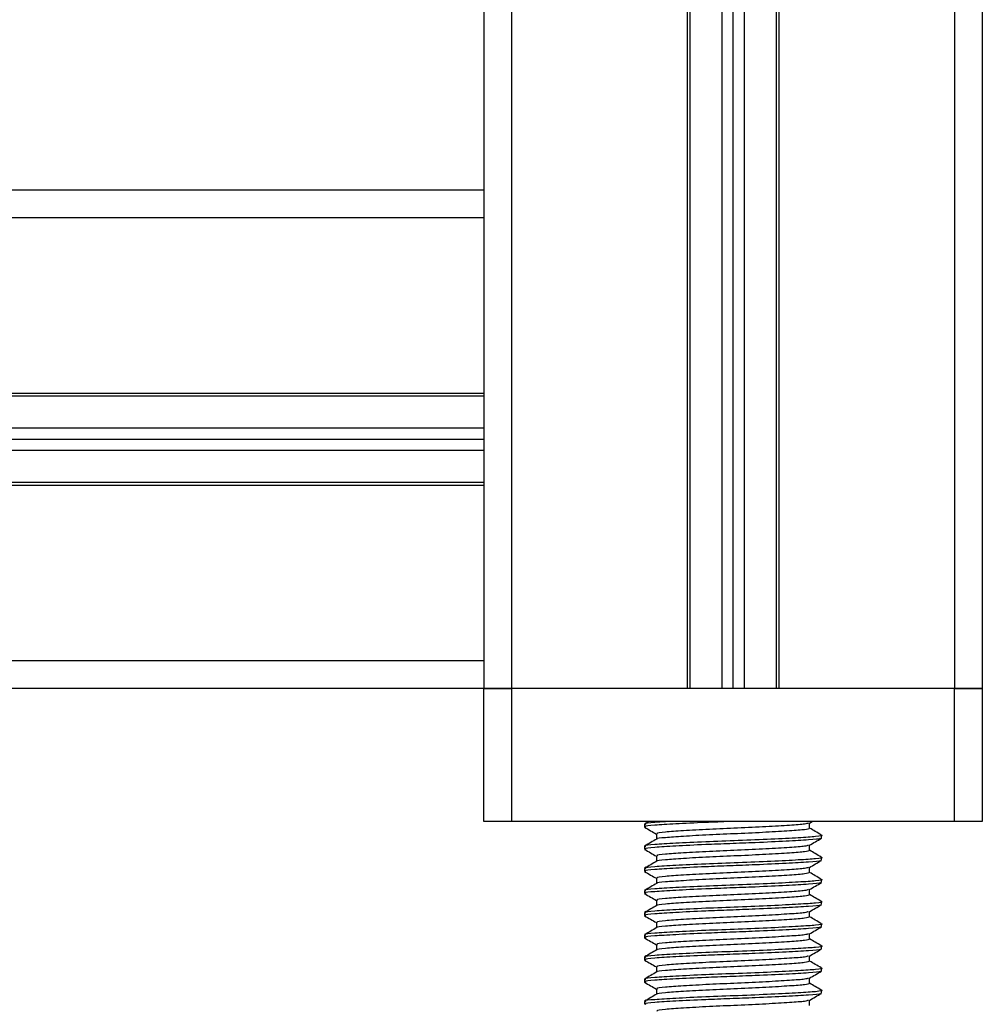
# Model space of a CAD drawing. Header units: millimetres. Extents: x 0 to 420, y 0 to 297.
# Tile 55 of 59: x 318 to 325, y 198 to 205. Entities that reach past the tile are written whole.
import ezdxf

# ---------------------------------------------------------------- set-up
doc = ezdxf.new("R2010")
doc.units = ezdxf.units.MM

msp = doc.modelspace()

# ---------------------------------------------------------------- linework, layer by layer
at = {"color": 7, "linetype": 'Continuous', "lineweight": 25}
for p, q in [((321.59825, 227.68089), (321.59825, 203.57627)), ((321.79583, 227.68089), (321.79583, 200.01985)), ((323.04848, 227.68089), (323.04848, 200.01985)), ((323.06824, 227.68089), (323.06824, 200.01985)), ((323.29743, 227.68089), (323.29743, 200.01985)), ((323.37646, 227.68089), (323.37646, 200.01985)), ((323.45549, 227.68089), (323.45549, 200.01985)), ((323.68468, 227.68089), (323.68468, 200.01985)), ((323.70444, 227.68089), (323.70444, 200.01985)), ((324.95709, 227.68089), (324.95709, 200.01985)), ((325.15467, 219.21068), (325.15467, 200.01985)), ((321.59825, 203.57627), (295.913, 203.57627)), ((321.59825, 203.57627), (321.59825, 203.37869)), ((321.59825, 203.37869), (295.913, 203.37869)), ((321.59825, 203.37869), (321.59825, 202.12604)), ((321.59825, 202.12604), (295.913, 202.12604)), ((321.59825, 202.12604), (321.59825, 201.47008)), ((321.59825, 202.10628), (295.913, 202.10628)), ((321.59825, 201.87709), (295.913, 201.87709)), ((321.59825, 201.79806), (295.913, 201.79806)), ((321.59825, 201.71903), (295.913, 201.71903)), ((321.59825, 201.48984), (295.913, 201.48984)), ((321.59825, 201.47008), (295.913, 201.47008)), ((321.59825, 201.47008), (321.59825, 200.21743)), ((321.59825, 200.21743), (295.913, 200.21743)), ((321.59825, 200.21743), (321.59825, 200.01985)), ((321.59825, 200.01985), (295.913, 200.01985)), ((321.79583, 200.01985), (321.59825, 200.01985)), ((321.59825, 199.07147), (321.59825, 200.01985)), ((321.59825, 200.01985), (321.79583, 200.01985)), ((323.04848, 200.01985), (321.79583, 200.01985)), ((321.79583, 200.01985), (321.79583, 199.07147)), ((324.95709, 200.01985), (321.79583, 200.01985)), ((324.95709, 200.01985), (323.70444, 200.01985)), ((325.15467, 200.01985), (324.95709, 200.01985)), ((324.95709, 199.07147), (324.95709, 200.01985)), ((324.95709, 200.01985), (325.15467, 200.01985)), ((325.15467, 200.01985), (325.15467, 199.07147)), ((321.79583, 199.07147), (321.59825, 199.07147)), ((324.95709, 199.07147), (321.79583, 199.07147)), ((322.74421, 199.05265), (322.74421, 199.03289)), ((322.77518, 199.07147), (322.74643, 199.05483)), ((323.92099, 199.06016), (323.94052, 199.07147)), ((323.92316, 199.02301), (323.92316, 199.06142)), ((325.15467, 199.07147), (324.95709, 199.07147)), ((322.82976, 198.98349), (322.82976, 198.94502)), ((324.00871, 198.95381), (324.00871, 198.97361)), ((322.74421, 198.89458), (322.74421, 198.87482)), ((323.92316, 198.86495), (323.92316, 198.90335)), ((322.82976, 198.82543), (322.82976, 198.78696)), ((324.00871, 198.79575), (324.00871, 198.81554)), ((323.92316, 198.70688), (323.92316, 198.74529)), ((322.74421, 198.73652), (322.74421, 198.71676)), ((322.82976, 198.66737), (322.82976, 198.62889)), ((324.00871, 198.63769), (324.00871, 198.65748)), ((322.74421, 198.57846), (322.74421, 198.5587)), ((323.92316, 198.54882), (323.92316, 198.58723)), ((322.82976, 198.5093), (322.82976, 198.47083)), ((324.00871, 198.47962), (324.00871, 198.49942)), ((322.74421, 198.42039), (322.74421, 198.40064)), ((323.92316, 198.39076), (323.92316, 198.42916)), ((322.82976, 198.35124), (322.82976, 198.31277)), ((324.00871, 198.32156), (324.00871, 198.34135)), ((322.74421, 198.26233), (322.74421, 198.24257)), ((323.92316, 198.23269), (323.92316, 198.2711)), ((322.82976, 198.19318), (322.82976, 198.15471)), ((324.00871, 198.1635), (324.00871, 198.18329)), ((323.92316, 198.07463), (323.92316, 198.11304)), ((322.74421, 198.10427), (322.74421, 198.08451)), ((322.82976, 198.03511), (322.82976, 197.99664)), ((324.00871, 198.00543), (324.00871, 198.02523)), ((322.74421, 197.9462), (322.74421, 197.92645)), ((323.92316, 197.91657), (323.92316, 197.95497)), ((322.82976, 197.87705), (322.82976, 197.83858)), ((324.00871, 197.84737), (324.00871, 197.86716)), ((322.74421, 197.78814), (322.74421, 197.76838)), ((323.92316, 197.7585), (323.92316, 197.79691))]:
    msp.add_line(p, q, dxfattribs=at)
for points, knots in [([(322.74606, 199.03085), (322.76037, 199.02257), (322.78828, 199.00642), (322.81617, 198.99025), (322.82976, 198.98238)], [0, 0, 0, 0, 0.5130376, 1, 1, 1, 1]), ([(322.92329, 199.07147), (322.8862, 199.06929), (322.79598, 199.06397), (322.73932, 199.05796), (322.75127, 199.05365), (322.75404, 199.05265)], [0, 0, 0, 0, 0.34892412, 0.84877269, 1, 1, 1, 1]), ([(323.35453, 199.07147), (323.29609, 199.06926), (323.15653, 199.06397), (322.95884, 199.05443), (322.81004, 199.04519), (322.73898, 199.0382), (322.7512, 199.03389), (322.75404, 199.03289)], [0, 0, 0, 0, 0.181893, 0.4343743, 0.6801656, 0.9257111, 1, 1, 1, 1]), ([(323.91322, 199.06024), (323.9076, 199.05774), (323.89464, 199.05195), (323.78551, 199.04418), (323.61726, 199.03398), (323.4113, 199.02418), (323.20152, 199.01546), (323.01537, 199.00503), (322.88669, 198.99579), (322.82525, 198.98881), (322.83581, 198.9845), (322.83826, 198.9835)], [0, 0, 0, 0, 0.0928513, 0.2144969, 0.3409489, 0.4662923, 0.5884099, 0.7154561, 0.8391321, 0.9626844, 1, 1, 1, 1]), ([(323.99961, 198.97578), (324.003, 198.97519), (324.02511, 198.97133), (323.97611, 198.96379), (323.85285, 198.95527), (323.65405, 198.94507), (323.41698, 198.93527), (323.17408, 198.92655), (322.95887, 198.91612), (322.81003, 198.90688), (322.73898, 198.8999), (322.7512, 198.89558), (322.75404, 198.89458)], [0, 0, 0, 0, 0.0217297, 0.1414261, 0.2565525, 0.3762225, 0.4948447, 0.6104172, 0.7306489, 0.8476948, 0.9646236, 1, 1, 1, 1]), ([(323.92172, 199.02302), (323.91502, 199.01972), (323.90162, 199.01313), (323.78615, 199.00465), (323.6171, 198.99446), (323.41131, 198.98466), (323.20165, 198.97594), (323.01482, 198.96552), (322.88868, 198.95626), (322.82759, 198.9501), (322.83383, 198.94665), (322.83411, 198.9465)], [0, 0, 0, 0, 0.1221089, 0.2440673, 0.3708443, 0.4965099, 0.6189414, 0.7463142, 0.8703081, 0.994178, 1, 1, 1, 1]), ([(324.00649, 198.9758), (323.99218, 198.98408), (323.9644, 199.00016), (323.93662, 199.01625), (323.92316, 199.02405)], [0, 0, 0, 0, 0.51520836, 1, 1, 1, 1]), ([(322.83228, 198.94648), (322.81798, 198.93819), (322.78936, 198.92162), (322.76074, 198.90505), (322.74643, 198.89677)], [0, 0, 0, 0, 0.4999039, 1, 1, 1, 1]), ([(323.99791, 198.9518), (323.99901, 198.95094), (324.00441, 198.94678), (323.92308, 198.93988), (323.7635, 198.93069), (323.55769, 198.92107), (323.35615, 198.91348), (323.15665, 198.90591), (322.95881, 198.89637), (322.81005, 198.88712), (322.73898, 198.88014), (322.7512, 198.87583), (322.75404, 198.87482)], [0, 0, 0, 0, 0.0318208, 0.1550726, 0.2780795, 0.40465, 0.4988, 0.5899648, 0.7165084, 0.839699, 0.9627664, 1, 1, 1, 1]), ([(323.91322, 198.90218), (323.9076, 198.89968), (323.89464, 198.89389), (323.78551, 198.88612), (323.61726, 198.87591), (323.4113, 198.86612), (323.20152, 198.85739), (323.01537, 198.84697), (322.88669, 198.83773), (322.82525, 198.83075), (322.83581, 198.82644), (322.83826, 198.82544)], [0, 0, 0, 0, 0.0928513, 0.2144969, 0.3409489, 0.4662923, 0.5884099, 0.7154561, 0.8391321, 0.9626844, 1, 1, 1, 1]), ([(323.92099, 198.9021), (323.9353, 198.91039), (323.96392, 198.92697), (323.99255, 198.94354), (324.00686, 198.95182)], [0, 0, 0, 0, 0.4998993, 1, 1, 1, 1]), ([(322.74606, 198.87279), (322.76037, 198.8645), (322.78828, 198.84835), (322.81617, 198.83219), (322.82976, 198.82432)], [0, 0, 0, 0, 0.51303762, 1, 1, 1, 1]), ([(323.99961, 198.81771), (324.003, 198.81712), (324.02511, 198.81327), (323.97611, 198.80573), (323.85285, 198.79721), (323.65405, 198.787), (323.41698, 198.77721), (323.17408, 198.76848), (322.95887, 198.75806), (322.81003, 198.74882), (322.73898, 198.74183), (322.7512, 198.73752), (322.75404, 198.73652)], [0, 0, 0, 0, 0.0217297, 0.1414261, 0.2565525, 0.3762225, 0.4948447, 0.6104172, 0.7306489, 0.8476948, 0.9646236, 1, 1, 1, 1]), ([(323.92172, 198.86496), (323.91502, 198.86166), (323.90162, 198.85507), (323.78615, 198.84659), (323.6171, 198.8364), (323.41131, 198.8266), (323.20165, 198.81788), (323.01482, 198.80746), (322.88868, 198.7982), (322.82759, 198.79204), (322.83383, 198.78859), (322.83411, 198.78844)], [0, 0, 0, 0, 0.1221089, 0.2440673, 0.3708443, 0.4965099, 0.6189414, 0.7463142, 0.8703081, 0.994178, 1, 1, 1, 1]), ([(324.00649, 198.81773), (323.99218, 198.82602), (323.9644, 198.8421), (323.93662, 198.85819), (323.92316, 198.86599)], [0, 0, 0, 0, 0.5152084, 1, 1, 1, 1]), ([(322.83228, 198.78842), (322.81798, 198.78013), (322.78936, 198.76355), (322.76074, 198.74699), (322.74643, 198.7387)], [0, 0, 0, 0, 0.4999039, 1, 1, 1, 1]), ([(323.99791, 198.79374), (323.99901, 198.79288), (324.00441, 198.78872), (323.92308, 198.78182), (323.7635, 198.77263), (323.55769, 198.76301), (323.35615, 198.75542), (323.15665, 198.74784), (322.95881, 198.73831), (322.81005, 198.72906), (322.73898, 198.72208), (322.7512, 198.71776), (322.75404, 198.71676)], [0, 0, 0, 0, 0.03182081, 0.15507259, 0.27807947, 0.40465, 0.49880004, 0.58996479, 0.71650844, 0.83969902, 0.96276642, 1, 1, 1, 1]), ([(323.92099, 198.74404), (323.9353, 198.75232), (323.96392, 198.7689), (323.99255, 198.78547), (324.00686, 198.79376)], [0, 0, 0, 0, 0.4998993, 1, 1, 1, 1]), ([(322.74606, 198.71473), (322.76037, 198.70644), (322.78828, 198.69029), (322.81617, 198.67413), (322.82976, 198.66626)], [0, 0, 0, 0, 0.5130376, 1, 1, 1, 1]), ([(323.92172, 198.70689), (323.91502, 198.7036), (323.90162, 198.69701), (323.78615, 198.68853), (323.6171, 198.67834), (323.41131, 198.66854), (323.20165, 198.65981), (323.01482, 198.64939), (322.88868, 198.64014), (322.82759, 198.63398), (322.83383, 198.63053), (322.83411, 198.63037)], [0, 0, 0, 0, 0.1221089, 0.2440673, 0.3708443, 0.4965099, 0.6189414, 0.7463142, 0.8703081, 0.994178, 1, 1, 1, 1]), ([(323.91322, 198.74412), (323.9076, 198.74161), (323.89464, 198.73583), (323.78551, 198.72805), (323.61726, 198.71785), (323.4113, 198.70805), (323.20152, 198.69933), (323.01537, 198.68891), (322.88669, 198.67967), (322.82525, 198.67268), (322.83581, 198.66837), (322.83826, 198.66737)], [0, 0, 0, 0, 0.0928513, 0.2144969, 0.3409489, 0.4662923, 0.5884099, 0.7154561, 0.8391321, 0.9626844, 1, 1, 1, 1]), ([(324.00649, 198.65967), (323.99218, 198.66796), (323.9644, 198.68404), (323.93662, 198.70013), (323.92316, 198.70793)], [0, 0, 0, 0, 0.5152084, 1, 1, 1, 1]), ([(322.83228, 198.63035), (322.81798, 198.62207), (322.78936, 198.60549), (322.76074, 198.58892), (322.74643, 198.58064)], [0, 0, 0, 0, 0.49990393, 1, 1, 1, 1]), ([(323.99961, 198.65965), (324.003, 198.65906), (324.02511, 198.65521), (323.97611, 198.64767), (323.85285, 198.63915), (323.65405, 198.62894), (323.41698, 198.61914), (323.17408, 198.61042), (322.95887, 198.59999), (322.81003, 198.59076), (322.73898, 198.58377), (322.7512, 198.57946), (322.75404, 198.57846)], [0, 0, 0, 0, 0.0217297, 0.14142613, 0.2565525, 0.3762225, 0.49484466, 0.61041717, 0.73064887, 0.84769476, 0.96462361, 1, 1, 1, 1]), ([(323.99791, 198.63567), (323.99901, 198.63482), (324.00441, 198.63065), (323.92308, 198.62375), (323.7635, 198.61457), (323.55769, 198.60494), (323.35615, 198.59735), (323.15665, 198.58978), (322.95881, 198.58024), (322.81005, 198.571), (322.73898, 198.56401), (322.7512, 198.5597), (322.75404, 198.5587)], [0, 0, 0, 0, 0.0318208, 0.1550726, 0.2780795, 0.40465, 0.4988, 0.5899648, 0.7165084, 0.839699, 0.9627664, 1, 1, 1, 1]), ([(323.92099, 198.58597), (323.9353, 198.59426), (323.96392, 198.61084), (323.99255, 198.62741), (324.00686, 198.6357)], [0, 0, 0, 0, 0.4998993, 1, 1, 1, 1]), ([(322.74606, 198.55667), (322.76037, 198.54838), (322.78828, 198.53223), (322.81617, 198.51607), (322.82976, 198.5082)], [0, 0, 0, 0, 0.5130376, 1, 1, 1, 1]), ([(323.92172, 198.54883), (323.91502, 198.54553), (323.90162, 198.53894), (323.78615, 198.53047), (323.6171, 198.52028), (323.41131, 198.51047), (323.20165, 198.50175), (323.01482, 198.49133), (322.88868, 198.48207), (322.82759, 198.47591), (322.83383, 198.47246), (322.83411, 198.47231)], [0, 0, 0, 0, 0.1221089, 0.2440673, 0.3708443, 0.4965099, 0.6189414, 0.7463142, 0.8703081, 0.994178, 1, 1, 1, 1]), ([(323.91322, 198.58605), (323.9076, 198.58355), (323.89464, 198.57776), (323.78551, 198.56999), (323.61726, 198.55979), (323.4113, 198.54999), (323.20152, 198.54127), (323.01537, 198.53084), (322.88669, 198.52161), (322.82525, 198.51462), (322.83581, 198.51031), (322.83826, 198.50931)], [0, 0, 0, 0, 0.09285129, 0.21449693, 0.34094888, 0.46629235, 0.5884099, 0.71545608, 0.83913214, 0.9626844, 1, 1, 1, 1]), ([(324.00649, 198.50161), (323.99218, 198.50989), (323.9644, 198.52597), (323.93662, 198.54206), (323.92316, 198.54986)], [0, 0, 0, 0, 0.5152084, 1, 1, 1, 1]), ([(322.83228, 198.47229), (322.81798, 198.464), (322.78936, 198.44743), (322.76074, 198.43086), (322.74643, 198.42258)], [0, 0, 0, 0, 0.4999039, 1, 1, 1, 1]), ([(323.99961, 198.50159), (324.003, 198.501), (324.02511, 198.49714), (323.97611, 198.4896), (323.85285, 198.48108), (323.65405, 198.47088), (323.41698, 198.46108), (323.17408, 198.45236), (322.95887, 198.44193), (322.81003, 198.43269), (322.73898, 198.42571), (322.7512, 198.4214), (322.75404, 198.42039)], [0, 0, 0, 0, 0.0217297, 0.14142613, 0.2565525, 0.3762225, 0.49484466, 0.61041717, 0.73064887, 0.84769476, 0.96462361, 1, 1, 1, 1]), ([(323.99791, 198.47761), (323.99901, 198.47675), (324.00441, 198.47259), (323.92308, 198.46569), (323.7635, 198.45651), (323.55769, 198.44688), (323.35615, 198.43929), (323.15665, 198.43172), (322.95881, 198.42218), (322.81005, 198.41293), (322.73898, 198.40595), (322.7512, 198.40164), (322.75404, 198.40064)], [0, 0, 0, 0, 0.0318208, 0.1550726, 0.2780795, 0.40465, 0.4988, 0.5899648, 0.7165084, 0.839699, 0.9627664, 1, 1, 1, 1]), ([(323.92099, 198.42791), (323.9353, 198.4362), (323.96392, 198.45278), (323.99255, 198.46935), (324.00686, 198.47763)], [0, 0, 0, 0, 0.4998993, 1, 1, 1, 1]), ([(322.74606, 198.3986), (322.76037, 198.39032), (322.78828, 198.37416), (322.81617, 198.358), (322.82976, 198.35013)], [0, 0, 0, 0, 0.5130376, 1, 1, 1, 1]), ([(323.91322, 198.42799), (323.9076, 198.42549), (323.89464, 198.4197), (323.78551, 198.41193), (323.61726, 198.40173), (323.4113, 198.39193), (323.20152, 198.38321), (323.01537, 198.37278), (322.88669, 198.36354), (322.82525, 198.35656), (322.83581, 198.35225), (322.83826, 198.35125)], [0, 0, 0, 0, 0.09285129, 0.21449693, 0.34094888, 0.46629235, 0.5884099, 0.71545608, 0.83913214, 0.9626844, 1, 1, 1, 1]), ([(323.99961, 198.34352), (324.003, 198.34293), (324.02511, 198.33908), (323.97611, 198.33154), (323.85285, 198.32302), (323.65405, 198.31281), (323.41698, 198.30302), (323.17408, 198.29429), (322.95887, 198.28387), (322.81003, 198.27463), (322.73898, 198.26764), (322.7512, 198.26333), (322.75404, 198.26233)], [0, 0, 0, 0, 0.0217297, 0.1414261, 0.2565525, 0.3762225, 0.4948447, 0.6104172, 0.7306489, 0.8476948, 0.9646236, 1, 1, 1, 1]), ([(323.92172, 198.39077), (323.91502, 198.38747), (323.90162, 198.38088), (323.78615, 198.3724), (323.6171, 198.36221), (323.41131, 198.35241), (323.20165, 198.34369), (323.01482, 198.33327), (322.88868, 198.32401), (322.82759, 198.31785), (322.83383, 198.3144), (322.83411, 198.31425)], [0, 0, 0, 0, 0.1221089, 0.2440673, 0.3708443, 0.4965099, 0.6189414, 0.7463142, 0.8703081, 0.994178, 1, 1, 1, 1]), ([(324.00649, 198.34354), (323.99218, 198.35183), (323.9644, 198.36791), (323.93662, 198.384), (323.92316, 198.3918)], [0, 0, 0, 0, 0.5152084, 1, 1, 1, 1]), ([(322.83228, 198.31423), (322.81798, 198.30594), (322.78936, 198.28936), (322.76074, 198.2728), (322.74643, 198.26451)], [0, 0, 0, 0, 0.4999039, 1, 1, 1, 1]), ([(323.99791, 198.31955), (323.99901, 198.31869), (324.00441, 198.31453), (323.92308, 198.30763), (323.7635, 198.29844), (323.55769, 198.28882), (323.35615, 198.28123), (323.15665, 198.27365), (322.95881, 198.26412), (322.81005, 198.25487), (322.73898, 198.24789), (322.7512, 198.24357), (322.75404, 198.24257)], [0, 0, 0, 0, 0.0318208, 0.1550726, 0.2780795, 0.40465, 0.4988, 0.5899648, 0.7165084, 0.839699, 0.9627664, 1, 1, 1, 1]), ([(323.91322, 198.26993), (323.9076, 198.26742), (323.89464, 198.26164), (323.78551, 198.25387), (323.61726, 198.24366), (323.4113, 198.23386), (323.20152, 198.22514), (323.01537, 198.21472), (322.88669, 198.20548), (322.82525, 198.19849), (322.83581, 198.19418), (322.83826, 198.19318)], [0, 0, 0, 0, 0.09285129, 0.21449693, 0.34094888, 0.46629235, 0.5884099, 0.71545608, 0.83913214, 0.9626844, 1, 1, 1, 1]), ([(323.92099, 198.26985), (323.9353, 198.27813), (323.96392, 198.29471), (323.99255, 198.31128), (324.00686, 198.31957)], [0, 0, 0, 0, 0.4998993, 1, 1, 1, 1]), ([(322.74606, 198.24054), (322.76037, 198.23225), (322.78828, 198.2161), (322.81617, 198.19994), (322.82976, 198.19207)], [0, 0, 0, 0, 0.5130376, 1, 1, 1, 1]), ([(323.99961, 198.18546), (324.003, 198.18487), (324.02511, 198.18102), (323.97611, 198.17348), (323.85285, 198.16496), (323.65405, 198.15475), (323.41698, 198.14495), (323.17408, 198.13623), (322.95887, 198.12581), (322.81003, 198.11657), (322.73898, 198.10958), (322.7512, 198.10527), (322.75404, 198.10427)], [0, 0, 0, 0, 0.0217297, 0.1414261, 0.2565525, 0.3762225, 0.4948447, 0.6104172, 0.7306489, 0.8476948, 0.9646236, 1, 1, 1, 1]), ([(323.92172, 198.2327), (323.91502, 198.22941), (323.90162, 198.22282), (323.78615, 198.21434), (323.6171, 198.20415), (323.41131, 198.19435), (323.20165, 198.18563), (323.01482, 198.1752), (322.88868, 198.16595), (322.82759, 198.15979), (322.83383, 198.15634), (322.83411, 198.15618)], [0, 0, 0, 0, 0.1221089, 0.2440673, 0.3708443, 0.4965099, 0.6189414, 0.7463142, 0.8703081, 0.994178, 1, 1, 1, 1]), ([(324.00649, 198.18548), (323.99218, 198.19377), (323.9644, 198.20985), (323.93662, 198.22594), (323.92316, 198.23374)], [0, 0, 0, 0, 0.5152084, 1, 1, 1, 1]), ([(322.83228, 198.15616), (322.81798, 198.14788), (322.78936, 198.1313), (322.76074, 198.11474), (322.74643, 198.10645)], [0, 0, 0, 0, 0.4999039, 1, 1, 1, 1]), ([(323.99791, 198.16148), (323.99901, 198.16063), (324.00441, 198.15646), (323.92308, 198.14957), (323.7635, 198.14038), (323.55769, 198.13076), (323.35615, 198.12316), (323.15665, 198.11559), (322.95881, 198.10606), (322.81005, 198.09681), (322.73898, 198.08982), (322.7512, 198.08551), (322.75404, 198.08451)], [0, 0, 0, 0, 0.0318208, 0.1550726, 0.2780795, 0.40465, 0.4988, 0.5899648, 0.7165084, 0.839699, 0.9627664, 1, 1, 1, 1]), ([(323.92099, 198.11178), (323.9353, 198.12007), (323.96392, 198.13665), (323.99255, 198.15322), (324.00686, 198.16151)], [0, 0, 0, 0, 0.4998993, 1, 1, 1, 1]), ([(322.74606, 198.08248), (322.76037, 198.07419), (322.78828, 198.05804), (322.81617, 198.04188), (322.82976, 198.03401)], [0, 0, 0, 0, 0.5130376, 1, 1, 1, 1]), ([(323.92172, 198.07464), (323.91502, 198.07134), (323.90162, 198.06475), (323.78615, 198.05628), (323.6171, 198.04609), (323.41131, 198.03628), (323.20165, 198.02756), (323.01482, 198.01714), (322.88868, 198.00788), (322.82759, 198.00172), (322.83383, 197.99828), (322.83411, 197.99812)], [0, 0, 0, 0, 0.1221089, 0.2440673, 0.3708443, 0.4965099, 0.6189414, 0.7463142, 0.8703081, 0.994178, 1, 1, 1, 1]), ([(323.91322, 198.11187), (323.9076, 198.10936), (323.89464, 198.10357), (323.78551, 198.0958), (323.61726, 198.0856), (323.4113, 198.0758), (323.20152, 198.06708), (323.01537, 198.05665), (322.88669, 198.04742), (322.82525, 198.04043), (322.83581, 198.03612), (322.83826, 198.03512)], [0, 0, 0, 0, 0.0928513, 0.2144969, 0.3409489, 0.4662923, 0.5884099, 0.7154561, 0.8391321, 0.9626844, 1, 1, 1, 1]), ([(324.00649, 198.02742), (323.99218, 198.0357), (323.9644, 198.05178), (323.93662, 198.06787), (323.92316, 198.07567)], [0, 0, 0, 0, 0.5152084, 1, 1, 1, 1]), ([(322.83228, 197.9981), (322.81798, 197.98981), (322.78936, 197.97324), (322.76074, 197.95667), (322.74643, 197.94839)], [0, 0, 0, 0, 0.4999039, 1, 1, 1, 1]), ([(323.99961, 198.0274), (324.003, 198.02681), (324.02511, 198.02296), (323.97611, 198.01542), (323.85285, 198.0069), (323.65405, 197.99669), (323.41698, 197.98689), (323.17408, 197.97817), (322.95887, 197.96774), (322.81003, 197.95851), (322.73898, 197.95152), (322.7512, 197.94721), (322.75404, 197.9462)], [0, 0, 0, 0, 0.0217297, 0.1414261, 0.2565525, 0.3762225, 0.4948447, 0.6104172, 0.7306489, 0.8476948, 0.9646236, 1, 1, 1, 1]), ([(323.99791, 198.00342), (323.99901, 198.00257), (324.00441, 197.9984), (323.92308, 197.9915), (323.7635, 197.98232), (323.55769, 197.97269), (323.35615, 197.9651), (323.15665, 197.95753), (322.95881, 197.94799), (322.81005, 197.93875), (322.73898, 197.93176), (322.7512, 197.92745), (322.75404, 197.92645)], [0, 0, 0, 0, 0.0318208, 0.1550726, 0.2780795, 0.40465, 0.4988, 0.5899648, 0.7165084, 0.839699, 0.9627664, 1, 1, 1, 1]), ([(323.92099, 197.95372), (323.9353, 197.96201), (323.96392, 197.97859), (323.99255, 197.99516), (324.00686, 198.00344)], [0, 0, 0, 0, 0.4998993, 1, 1, 1, 1]), ([(322.74606, 197.92441), (322.76037, 197.91613), (322.78828, 197.89997), (322.81617, 197.88381), (322.82976, 197.87594)], [0, 0, 0, 0, 0.5130376, 1, 1, 1, 1]), ([(323.92172, 197.91658), (323.91502, 197.91328), (323.90162, 197.90669), (323.78615, 197.89821), (323.6171, 197.88802), (323.41131, 197.87822), (323.20165, 197.8695), (323.01482, 197.85908), (322.88868, 197.84982), (322.82759, 197.84366), (322.83383, 197.84021), (322.83411, 197.84006)], [0, 0, 0, 0, 0.1221089, 0.2440673, 0.3708443, 0.4965099, 0.6189414, 0.7463142, 0.8703081, 0.994178, 1, 1, 1, 1]), ([(323.91322, 197.9538), (323.9076, 197.9513), (323.89464, 197.94551), (323.78551, 197.93774), (323.61726, 197.92754), (323.4113, 197.91774), (323.20152, 197.90902), (323.01537, 197.89859), (322.88669, 197.88935), (322.82525, 197.88237), (322.83581, 197.87806), (322.83826, 197.87706)], [0, 0, 0, 0, 0.0928513, 0.2144969, 0.3409489, 0.4662923, 0.5884099, 0.7154561, 0.8391321, 0.9626844, 1, 1, 1, 1]), ([(324.00649, 197.86936), (323.99218, 197.87764), (323.9644, 197.89372), (323.93662, 197.90981), (323.92316, 197.91761)], [0, 0, 0, 0, 0.5152084, 1, 1, 1, 1]), ([(322.83228, 197.84004), (322.81798, 197.83175), (322.78936, 197.81518), (322.76074, 197.79861), (322.74643, 197.79032)], [0, 0, 0, 0, 0.4999039, 1, 1, 1, 1]), ([(323.99961, 197.86934), (324.003, 197.86874), (324.02511, 197.86489), (323.97611, 197.85735), (323.85285, 197.84883), (323.65405, 197.83862), (323.41698, 197.82883), (323.17408, 197.82011), (322.95887, 197.80968), (322.81003, 197.80044), (322.73898, 197.79346), (322.7512, 197.78914), (322.75404, 197.78814)], [0, 0, 0, 0, 0.0217297, 0.14142613, 0.2565525, 0.3762225, 0.49484466, 0.61041717, 0.73064887, 0.84769476, 0.96462361, 1, 1, 1, 1]), ([(323.99791, 197.84536), (323.99901, 197.8445), (324.00441, 197.84034), (323.92308, 197.83344), (323.7635, 197.82425), (323.55769, 197.81463), (323.35615, 197.80704), (323.15665, 197.79946), (322.95881, 197.78993), (322.81005, 197.78068), (322.73898, 197.7737), (322.7512, 197.76938), (322.75404, 197.76838)], [0, 0, 0, 0, 0.0318208, 0.1550726, 0.2780795, 0.40465, 0.4988, 0.5899648, 0.7165084, 0.839699, 0.9627664, 1, 1, 1, 1]), ([(323.92099, 197.79566), (323.9353, 197.80395), (323.96392, 197.82053), (323.99255, 197.83709), (324.00686, 197.84538)], [0, 0, 0, 0, 0.4998993, 1, 1, 1, 1]), ([(323.91322, 197.79574), (323.9076, 197.79323), (323.89464, 197.78745), (323.78551, 197.77968), (323.61726, 197.76947), (323.4113, 197.75967), (323.20152, 197.75095), (323.01537, 197.74053), (322.88669, 197.73129), (322.82525, 197.7243), (322.83581, 197.71999), (322.83826, 197.71899)], [0, 0, 0, 0, 0.0928513, 0.2144969, 0.3409489, 0.4662923, 0.5884099, 0.7154561, 0.8391321, 0.9626844, 1, 1, 1, 1])]:
    msp.add_open_spline(points, degree=3, knots=knots, dxfattribs=at)

doc.saveas('drawing.dxf')
